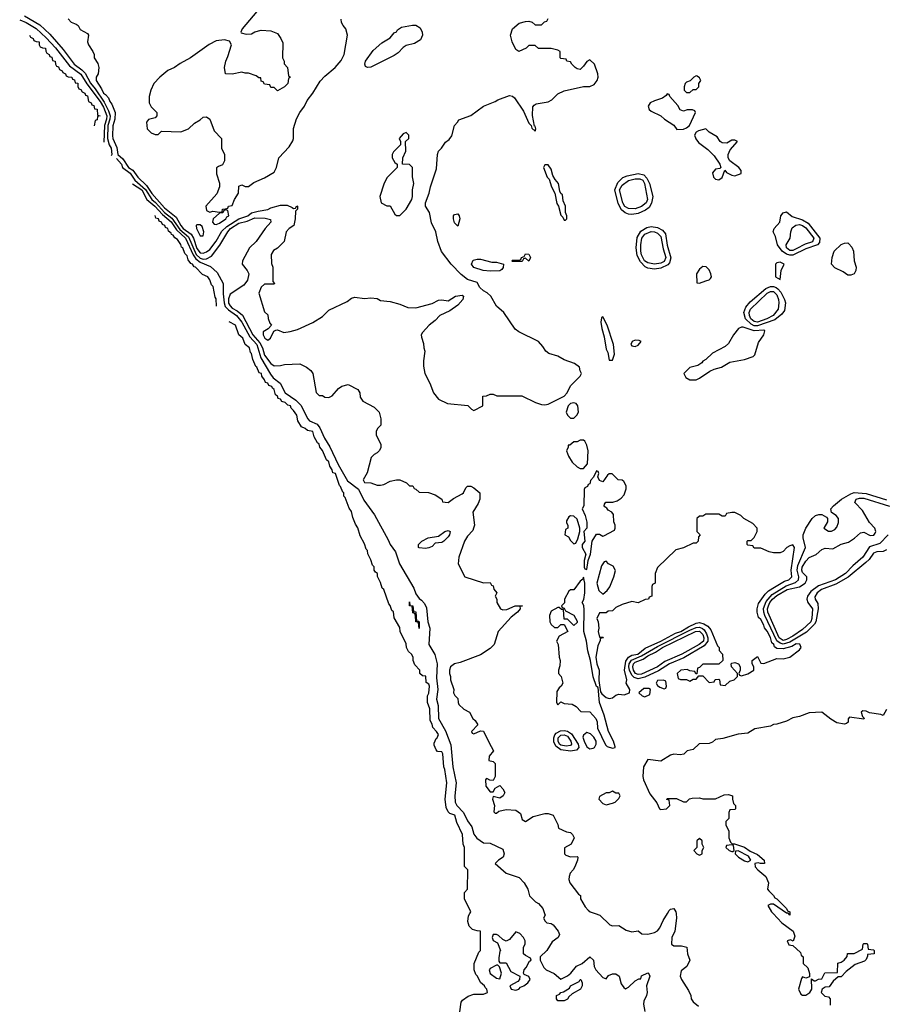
# Model space of a CAD drawing. Header units: inches. Extents: x 2789275 to 2951659, y 860290 to 1033804.
# Tile 21 of 256: x 2923550 to 2928911, y 889436 to 895547. Entities that reach past the tile are written whole.
import ezdxf

# ---------------------------------------------------------------- set-up
doc = ezdxf.new("R2010")
doc.units = ezdxf.units.IN
doc.header["$MEASUREMENT"] = 0
doc.layers.add('C9828', color=7, linetype='Continuous')
doc.layers.add('C9829', color=7, linetype='Continuous')

msp = doc.modelspace()

# ---------------------------------------------------------------- linework, layer by layer
at = {"layer": 'C9828', "color": 2}
for points, elevation in [([(2926282, 889390), (2926290.9, 889449.1), (2926298, 889462), (2926334.4, 889485.6), (2926370, 889498), (2926430, 889498), (2926454, 889510), (2926450.8, 889530), (2926439.6, 889539.6), (2926436, 889550), (2926410.7, 889570.7), (2926391.3, 889610), (2926381, 889621), (2926371, 889650), (2926371, 889689), (2926401, 889759), (2926411.3, 889770), (2926410.8, 889890), (2926390, 889891.3), (2926361, 889901), (2926341, 889921), (2926331, 889950), (2926335.3, 889984.7), (2926344.6, 890000)], -2), ([(2926808, 890000), (2926811.3, 889990), (2926802, 889970), (2926811.6, 889951.6), (2926822, 889942), (2926850, 889938), (2926862, 889930), (2926892, 889890), (2926902, 889870), (2926892, 889850), (2926855.9, 889824.1), (2926822.8, 889770), (2926782, 889730), (2926782, 889710), (2926803.7, 889663.7), (2926817.3, 889650), (2926867.8, 889627.8), (2926910, 889592.7), (2926950, 889613), (2926971.6, 889630), (2927006.7, 889673.3), (2927042, 889690), (2927090, 889731), (2927111.3, 889710), (2927116, 889670), (2927126, 889650), (2927170, 889602), (2927190, 889594), (2927204.7, 889615.3), (2927230, 889624.7), (2927250, 889626), (2927270.5, 889610.5), (2927283.5, 889563.5), (2927299.6, 889539.6), (2927310, 889532), (2927330, 889542), (2927370, 889582), (2927394, 889594), (2927406, 889594), (2927410, 889612), (2927450, 889632), (2927454, 889630), (2927462, 889610), (2927442, 889550), (2927444.7, 889510), (2927441, 889490), (2927424.9, 889455.1), (2927422.5, 889437.5), (2927430, 889392)], 2), ([(2927122.7, 890000), (2927152, 889990), (2927214, 889930), (2927230, 889922), (2927270, 889924.7), (2927315.3, 889895.3), (2927350, 889886), (2927390, 889892), (2927412.7, 889872.7), (2927450, 889872), (2927490, 889881), (2927510, 889891.3), (2927524, 889910), (2927544.1, 889955.9), (2927570.6, 890000)], 6), ([(2927624.8, 890000), (2927627.3, 889970), (2927617.1, 889890), (2927597.6, 889850), (2927596.3, 889810), (2927610, 889798), (2927658.4, 889798.4), (2927691.1, 889791.1), (2927696, 889750), (2927711, 889710), (2927692, 889670), (2927656, 889644), (2927650.7, 889610), (2927658, 889590), (2927701.4, 889521.4), (2927716, 889490), (2927718, 889470), (2927730.9, 889450.9), (2927763.5, 889423.5)], 6), ([(2928227.4, 890000), (2928282, 889942), (2928351.3, 889890), (2928362, 889858), (2928351.6, 889828.4), (2928335.3, 889835.3), (2928314, 889830), (2928325.4, 889805.4), (2928350, 889802), (2928396.9, 889756.9), (2928402, 889742), (2928414, 889730), (2928414, 889690), (2928442, 889662), (2928452.7, 889627.3), (2928454, 889606), (2928430, 889598), (2928410, 889606), (2928403.6, 889596.4), (2928384.7, 889530), (2928399.6, 889499.6), (2928410, 889492), (2928430, 889492), (2928455.3, 889510), (2928468, 889530), (2928466, 889594), (2928482, 889582), (2928490, 889582), (2928508.4, 889591.6), (2928530, 889594), (2928548, 889632), (2928626, 889634), (2928628.9, 889691.1), (2928650, 889698), (2928668, 889710), (2928687.3, 889732.7), (2928688.7, 889751.3), (2928730, 889752), (2928782, 889778), (2928786, 889810), (2928790, 889814), (2928810, 889814), (2928814, 889810), (2928818, 889778), (2928850, 889774), (2928854, 889770), (2928854, 889750), (2928814, 889746), (2928814, 889734), (2928805.4, 889714.6), (2928795.3, 889704.7), (2928736.9, 889683.1), (2928679.6, 889640.4), (2928650, 889606), (2928630, 889606), (2928599.6, 889580.4), (2928576, 889544), (2928550, 889542), (2928532, 889530), (2928524.7, 889510), (2928547.5, 889487.5), (2928570, 889482), (2928582, 889470), (2928582, 889430)], 10), ([(2928331.2, 890000), (2928331.3, 889988.7), (2928323.4, 890000)], 10)]:
    msp.add_lwpolyline(points, dxfattribs=dict(at, elevation=elevation))
for points, elevation in [([(2926630, 889886), (2926590, 889838), (2926570, 889828), (2926550, 889838), (2926523.1, 889863.1), (2926510, 889868.7), (2926490, 889868.7), (2926483, 889850), (2926490, 889831.3), (2926516.8, 889816.8), (2926534, 889770), (2926530, 889766), (2926525.4, 889725.4), (2926524.7, 889704.7), (2926530, 889694), (2926570, 889694), (2926599.8, 889639.8), (2926654, 889610), (2926652, 889590), (2926642, 889578), (2926592, 889550), (2926602, 889530), (2926630, 889524), (2926648, 889530), (2926658, 889542), (2926679, 889550), (2926704, 889570), (2926719, 889590), (2926710, 889608), (2926682, 889622), (2926678, 889630), (2926682, 889650), (2926694.8, 889665.2), (2926715.3, 889704.7), (2926726, 889710), (2926722, 889722), (2926690, 889738), (2926678, 889750), (2926678, 889790), (2926688, 889810), (2926688, 889830), (2926678, 889850), (2926654.6, 889874.6)], 2), ([(2926518, 889678), (2926510, 889678), (2926470, 889659), (2926464, 889650), (2926470, 889626.8), (2926510, 889598), (2926530, 889594), (2926542, 889630), (2926528.4, 889668.4)], 2), ([(2926890, 889458), (2926882, 889470), (2926882, 889490), (2926900.4, 889499.6), (2926908.7, 889510), (2926925.6, 889514.4), (2926963.1, 889536.9), (2926969, 889550), (2927023.1, 889576.9), (2927029.6, 889590.4), (2927034, 889590), (2927042, 889570), (2927042, 889550), (2927031.3, 889530), (2926979.6, 889500.4), (2926958, 889482), (2926950, 889468), (2926930, 889458)], -2)]:
    msp.add_lwpolyline(points, close=True, dxfattribs=dict(at, elevation=elevation))
at = {"layer": 'C9829', "color": 2}
for points, elevation in [([(2925022.8, 895597.2), (2924931.3, 895490), (2924922, 895470), (2924925.4, 895465.4), (2924956.9, 895456.9), (2924990, 895458), (2925009.3, 895470.7), (2925050, 895481), (2925110, 895478), (2925150, 895462), (2925172, 895430), (2925183.6, 895403.6), (2925182, 895310), (2925192, 895290), (2925192.7, 895272.7), (2925212, 895250), (2925218, 895198), (2925232, 895190), (2925218, 895182), (2925214, 895150), (2925194, 895130), (2925150, 895106), (2925130, 895126), (2925110, 895126), (2925102, 895142), (2925070, 895146), (2925062, 895162), (2925050, 895166), (2925046, 895186), (2925034, 895186), (2925019, 895199), (2924970, 895215.3), (2924950, 895215.3), (2924930, 895222), (2924868.4, 895208.4), (2924828, 895210), (2924822, 895250), (2924828.7, 895290), (2924842, 895318), (2924864, 895390), (2924852.7, 895412.7), (2924822, 895422), (2924770, 895416), (2924726.7, 895393.3), (2924610, 895309.6), (2924545.3, 895274.7), (2924510.3, 895249.7), (2924468.8, 895231.2), (2924419.1, 895190), (2924383, 895150), (2924364.9, 895110), (2924354, 895070), (2924354, 895030), (2924365.4, 895005.4), (2924402, 894970), (2924402, 894950), (2924390, 894938), (2924350, 894928), (2924338, 894910), (2924342, 894870), (2924365.4, 894845.4), (2924390, 894834), (2924410, 894834), (2924430, 894854), (2924550, 894851.3), (2924598, 894870), (2924634.6, 894905.4), (2924670, 894924.7), (2924690, 894942), (2924710, 894944.7), (2924731.3, 894930), (2924756.9, 894856.9), (2924802, 894810), (2924802, 894750), (2924822, 894710), (2924822, 894670), (2924810, 894646), (2924783.6, 894636.4), (2924772.7, 894627.3), (2924771.3, 894590), (2924791.1, 894531.1), (2924791, 894510), (2924773.7, 894466.3), (2924706, 894390), (2924710, 894362), (2924730, 894352), (2924750, 894358), (2924790, 894352), (2924806, 894354), (2924810, 894371.3), (2924828, 894372), (2924842, 894378), (2924846, 894390), (2924870, 894394), (2924884, 894430), (2924908.7, 894470), (2924910, 894514), (2924930, 894522), (2924950, 894511.3), (2924970, 894511.3), (2925002.7, 894537.3), (2925070, 894566), (2925130, 894601), (2925145.2, 894630), (2925159, 894690), (2925222, 894758), (2925244.7, 894795.3), (2925249, 894810), (2925248.9, 894871.1), (2925269.3, 894930.7), (2925289, 894970), (2925319, 895010), (2925335.5, 895044.5), (2925370, 895091.3), (2925414.8, 895165.2), (2925444.1, 895195.9), (2925509.3, 895250.7), (2925545.6, 895294.4), (2925565.2, 895330), (2925584, 895450), (2925575.3, 895490), (2925558, 895510), (2925548, 895530), (2925546, 895550)], 14), ([(2923550, 895545.4), (2923590, 895529.2), (2923652.5, 895492.5), (2923714, 895434), (2923771.5, 895371.5), (2923860.2, 895260.2), (2923930, 895209.2), (2923967.8, 895147.8), (2924050, 895039), (2924070, 895002.8), (2924090.1, 894950), (2924089.5, 894930), (2924075.5, 894890), (2924072.5, 894787.5)], 2), ([(2923579.1, 895570), (2923675, 895515), (2923737.1, 895457.1), (2923820.9, 895360.9), (2923889.2, 895270), (2923936, 895236), (2923955.7, 895215.7), (2923990, 895152.2), (2924018.5, 895118.5), (2924075.3, 895035.3), (2924101.3, 894981.3), (2924110.7, 894950), (2924109.6, 894930), (2924097.8, 894890), (2924095.3, 894810), (2924104.6, 894770), (2924117.4, 894750), (2924121.9, 894710), (2924118.2, 894701.8)], 6), ([(2923850, 895552), (2923870, 895532), (2923899.8, 895519.8), (2923912, 895510), (2923925.4, 895485.4), (2923970, 895462), (2923978, 895450), (2923972, 895410), (2923978, 895390), (2924004.7, 895350), (2924012, 895330), (2924012, 895310), (2924034.4, 895274.4), (2924041, 895250), (2924038, 895210), (2924024.7, 895190), (2924024, 895170), (2924058.5, 895118.5), (2924070, 895090.8), (2924082.9, 895082.9), (2924101.3, 895061.3), (2924110, 895038), (2924122.5, 895022.5), (2924143, 894970), (2924140.3, 894930), (2924128, 894888), (2924126.4, 894826.4), (2924128.4, 894810), (2924152.6, 894752.6), (2924159.7, 894710), (2924190, 894683.2), (2924225.4, 894630), (2924251.8, 894611.8), (2924283.9, 894570), (2924338, 894518), (2924370, 894468), (2924450, 894379.6), (2924521, 894321), (2924550, 894268.4), (2924565.5, 894250), (2924615.3, 894215.3), (2924629.5, 894190), (2924650, 894127.6), (2924670, 894100.3), (2924690, 894098.7), (2924710, 894106), (2924730, 894120.3), (2924770, 894173), (2924805.4, 894234.6), (2924835.9, 894264.1), (2924910, 894311), (2924966, 894330), (2924990, 894348), (2925030, 894359.3), (2925090, 894367.7), (2925110, 894378.8), (2925170, 894394.8), (2925210, 894394.8), (2925242, 894382), (2925250, 894374), (2925262, 894378), (2925270, 894392), (2925274, 894390), (2925274, 894370), (2925262, 894358), (2925261, 894310), (2925251.3, 894270), (2925222, 894250), (2925204.7, 894230), (2925190.9, 894169.1), (2925151.1, 894128.9), (2925125.4, 894114.6), (2925112, 894090), (2925112.7, 894032.7), (2925122, 894010), (2925122, 893922), (2925132, 893910), (2925130, 893906), (2925070, 893906), (2925050, 893886), (2925034, 893850), (2925070, 893734), (2925090, 893714), (2925092.7, 893692.7), (2925103.6, 893663.6), (2925114, 893650), (2925092, 893628), (2925062, 893610), (2925061, 893590), (2925072, 893570), (2925090, 893558), (2925108, 893570), (2925127.3, 893612.7), (2925140.4, 893619.6), (2925150, 893622), (2925190, 893606), (2925229.3, 893610.7), (2925275.1, 893624.9), (2925370, 893666.8), (2925430, 893704.7), (2925470, 893744.7), (2925583.1, 893796.9), (2925610, 893818), (2925630, 893824.7), (2925690, 893816), (2925730, 893821), (2925770, 893816), (2925790, 893804.7), (2925850, 893798), (2925910, 893782), (2925959.6, 893759.6), (2926010, 893758), (2926110, 893784.9), (2926150, 893806), (2926170, 893808.9), (2926210, 893801.6), (2926255.3, 893830), (2926297.3, 893837.3), (2926304.7, 893830), (2926300.7, 893810), (2926270, 893775.1), (2926220.6, 893739.4), (2926157.3, 893710), (2926130, 893679.3), (2926091.3, 893650), (2926050, 893606), (2926042, 893590), (2926043.6, 893576.4), (2926056.9, 893536.9), (2926058, 893510), (2926064.7, 893490), (2926056, 893430), (2926056.9, 893396.9), (2926066, 893350), (2926096, 893290), (2926118, 893230), (2926150, 893192), (2926205.4, 893165.4), (2926331.6, 893151.6), (2926354, 893130), (2926370, 893122), (2926426, 893150), (2926426, 893210), (2926447.3, 893212.7), (2926470, 893222), (2926490, 893222), (2926512.7, 893212.7), (2926667.3, 893212.7), (2926751.1, 893171.1), (2926790, 893158), (2926810, 893156), (2926830, 893160.7), (2926929, 893210), (2926948.7, 893230), (2926970, 893274), (2927030, 893334), (2927038, 893350), (2927028.4, 893368.4), (2927026, 893390), (2926993.6, 893413.6), (2926930, 893435.3), (2926890, 893459), (2926835.5, 893475.5), (2926815.3, 893490), (2926798.6, 893518.6), (2926770, 893548.7), (2926649.3, 893609.3), (2926625.6, 893625.6), (2926555.3, 893730), (2926509.4, 893769.4), (2926475.3, 893830), (2926452.5, 893852.5), (2926430, 893864), (2926405.6, 893885.6), (2926390, 893915.3), (2926330, 893934.5), (2926290, 893964.5), (2926229.3, 894030), (2926167.5, 894107.5), (2926145.2, 894170), (2926132.7, 894230), (2926106.8, 894286.8), (2926093.2, 894350), (2926069.2, 894390), (2926069.4, 894410), (2926092.3, 894470), (2926099.3, 894510), (2926138, 894622), (2926142.7, 894710), (2926149.3, 894730), (2926169, 894750), (2926193.6, 894786.4), (2926216.5, 894803.5), (2926233.2, 894826.8), (2926249, 894891), (2926268, 894910), (2926275.3, 894924.7), (2926350, 894951.3), (2926429, 895010), (2926501.2, 895038.8), (2926518, 895050), (2926590, 895076), (2926610, 895071.3), (2926622, 895062), (2926678.5, 894978.5), (2926710, 894904.7), (2926724.7, 894890), (2926730, 894874), (2926750, 894854), (2926754, 894870), (2926750, 894886), (2926746, 894886), (2926732.9, 894952.9), (2926734.6, 895005.4), (2926743.1, 895016.9), (2926755.3, 895024.7), (2926830, 895036.3), (2926854, 895050), (2926890, 895086), (2926930, 895104.7), (2927050, 895132), (2927090, 895132), (2927116.5, 895143.5), (2927135.3, 895170), (2927142, 895190), (2927139, 895210), (2927119, 895270), (2927090, 895298), (2927070, 895288), (2927050, 895258), (2927030, 895238), (2927010, 895242), (2926998, 895250), (2926978, 895270), (2926970, 895286), (2926946, 895290), (2926942, 895302), (2926910, 895306), (2926906, 895310), (2926906, 895350), (2926890, 895358), (2926850, 895368.7), (2926770, 895368.7), (2926750, 895386), (2926710, 895386), (2926694, 895370), (2926649.3, 895349.3), (2926630, 895362), (2926606.6, 895410), (2926597.2, 895450), (2926609, 895490), (2926650, 895524.7), (2926690, 895536), (2926710, 895538), (2926731.6, 895531.6), (2926750, 895514), (2926790, 895514), (2926807.3, 895532.7), (2926822, 895538), (2926830, 895554)], 10), ([(2923610, 895451), (2923618, 895438), (2923634, 895430), (2923638, 895418), (2923651.3, 895411.3), (2923671, 895410), (2923671.6, 895391.6), (2923678, 895378), (2923691.1, 895371.1), (2923710.8, 895370), (2923711.3, 895351.3), (2923718, 895338), (2923734, 895330), (2923738, 895318), (2923750, 895314), (2923752.7, 895292.7), (2923771, 895290), (2923771.6, 895271.6), (2923778, 895258), (2923790, 895254), (2923798, 895238), (2923814, 895230), (2923818, 895218), (2923834, 895210), (2923838, 895198), (2923851.6, 895191.6), (2923874, 895190), (2923878, 895178), (2923890, 895174), (2923894, 895154), (2923910, 895152), (2923911.6, 895131.6), (2923918, 895118), (2923930, 895114), (2923938, 895098), (2923954, 895090), (2923958, 895078), (2923970, 895074), (2923978, 895038), (2923994, 895030), (2923998, 895018), (2924010, 895014), (2924014, 894994), (2924030, 894992), (2924034, 894954), (2924050.4, 894950), (2924034, 894946), (2924030, 894926), (2924018, 894922), (2924013, 894887)], -2), ([(2924150, 894684.4), (2924181.6, 894650), (2924188.7, 894628.7), (2924235.2, 894595.2), (2924265.6, 894550), (2924332, 894492), (2924369.4, 894430), (2924392.2, 894412.2), (2924449.5, 894349.5), (2924494.6, 894314.6), (2924544.3, 894244.3), (2924598.5, 894198.5), (2924646, 894090), (2924670, 894066), (2924690, 894060.5), (2924710, 894062.3), (2924740.2, 894079.8), (2924793.3, 894146.7), (2924841.2, 894230), (2924858.4, 894250), (2924910, 894283.5), (2924962.9, 894297.1), (2925010, 894316.6), (2925074.5, 894314.5), (2925107.5, 894307.5), (2925108.4, 894290), (2925074, 894250), (2925018.7, 894170), (2924975.8, 894130), (2924933.7, 894050), (2924930.4, 894030), (2924963.1, 893990), (2924972.9, 893970), (2924964.9, 893930), (2924941.4, 893898.6), (2924856.5, 893843.5), (2924846.1, 893813.9), (2924847.1, 893787.1), (2924855.9, 893770), (2924870, 893756.5), (2924899.8, 893739.8), (2924932.7, 893712.7), (2924998, 893590), (2925041.7, 893541.7), (2925057.4, 893510), (2925070, 893465.3), (2925110, 893413.4), (2925130, 893398.8), (2925170, 893401), (2925192.9, 893407.1), (2925290, 893411), (2925330.6, 893390.6), (2925358, 893370), (2925370.7, 893350.7), (2925390, 893234), (2925410, 893214), (2925430, 893214), (2925443.6, 893203.6), (2925470, 893202), (2925490, 893212), (2925530, 893258), (2925550, 893271.3), (2925590, 893282), (2925650, 893252), (2925662, 893230), (2925663.6, 893203.6), (2925679.6, 893179.6), (2925750, 893142), (2925782, 893110), (2925792, 893070), (2925791.3, 893030), (2925772, 893010), (2925762, 892990), (2925762, 892970), (2925792, 892910), (2925792, 892890), (2925782, 892870), (2925770, 892858), (2925750, 892848), (2925731.1, 892828.9), (2925706.4, 892733.6), (2925682, 892690), (2925690, 892674), (2925730, 892672), (2925770, 892658), (2925790, 892658), (2925810, 892662), (2925850, 892682), (2925890, 892692), (2925910, 892691.3), (2925951.6, 892671.6), (2925970, 892654), (2925990, 892654), (2925998, 892638), (2926010, 892634), (2926030, 892614), (2926088.4, 892611.6), (2926130, 892598), (2926170, 892572), (2926174, 892554), (2926191.6, 892551.6), (2926210, 892551.3), (2926243.9, 892576.1), (2926296.6, 892603.4), (2926305.2, 892610), (2926319.3, 892640.7), (2926330, 892651.3), (2926350, 892651), (2926370, 892640.5), (2926407.3, 892610), (2926406, 892570), (2926396.4, 892543.6), (2926363, 892490), (2926373.4, 892410), (2926368.2, 892390), (2926362.8, 892377.2), (2926330, 892341.2), (2926310.7, 892310), (2926276, 892210), (2926272, 892170), (2926314, 892090), (2926430, 892052), (2926470, 892054), (2926478, 892038), (2926490, 892034), (2926492.7, 892012.7), (2926512, 891990), (2926502, 891970), (2926512, 891950), (2926512, 891930), (2926534, 891890), (2926550, 891884.7), (2926573.6, 891886.4), (2926626, 891910), (2926672, 891910), (2926654, 891906), (2926656, 891890), (2926641, 891870), (2926600.9, 891839.1), (2926521, 891750), (2926496, 891670), (2926470, 891644), (2926410, 891604), (2926283.5, 891556.5), (2926250, 891548.7), (2926224.7, 891530), (2926218, 891510), (2926218, 891490), (2926224.7, 891470), (2926224.7, 891450), (2926244.7, 891390), (2926242, 891370), (2926251.6, 891351.6), (2926270, 891334), (2926271.3, 891310), (2926276.9, 891296.9), (2926307.5, 891267.5), (2926342, 891250), (2926362, 891210), (2926376.9, 891196.9), (2926394, 891170), (2926354, 891130), (2926358, 891118), (2926370, 891114), (2926410, 891134), (2926430, 891132), (2926462, 891062), (2926492, 891010), (2926463.6, 890976.4), (2926462, 890950), (2926490, 890942), (2926502, 890930), (2926502, 890850), (2926490, 890826), (2926468, 890828), (2926450, 890838), (2926445.4, 890834.6), (2926442, 890830), (2926444.7, 890790), (2926470, 890754), (2926490, 890754), (2926502, 890778), (2926530, 890794), (2926550, 890774), (2926562, 890750), (2926552, 890730), (2926530, 890715.3), (2926490, 890726), (2926484.7, 890710), (2926498, 890670), (2926494, 890630), (2926502, 890622), (2926510, 890622), (2926524.7, 890635.3), (2926570, 890644.4), (2926630, 890640.5), (2926659.5, 890619.5), (2926670, 890582), (2926690, 890571.3), (2926738, 890602), (2926810, 890621), (2926830, 890620.7), (2926862, 890610), (2926891.6, 890551.6), (2926894, 890530), (2926945.4, 890505.4), (2926970, 890502), (2926982, 890490), (2926992, 890470), (2926974, 890430), (2926932.7, 890407.3), (2926932, 890370), (2926941, 890361), (2926970, 890351.3), (2927010, 890354), (2927014, 890350), (2927012, 890330), (2926996, 890290), (2926986, 890270), (2926967.3, 890250), (2926961, 890230), (2926958, 890210), (2926964.7, 890190), (2927019.6, 890119.6), (2927030.9, 890110.9), (2927032, 890090), (2927061.4, 890041.4), (2927079.8, 890019.8), (2927090.9, 890010.9), (2927122.7, 890000)], 6), ([(2924250, 894527.9), (2924308.6, 894490), (2924339.3, 894430), (2924388.4, 894390), (2924436.9, 894336.9), (2924490, 894292.1), (2924522.5, 894242.5), (2924578.7, 894190), (2924626.6, 894086.6), (2924642.8, 894062.8), (2924670, 894041.5), (2924735.5, 894015.5), (2924776.7, 893976.7), (2924814, 893910), (2924814, 893846), (2924819.1, 893790), (2924826.6, 893766.6), (2924845.3, 893745.3), (2924895.2, 893710), (2924928.5, 893670), (2924978.6, 893578.6), (2925021.3, 893530), (2925047.8, 893447.8), (2925106, 893346), (2925124.5, 893324.5), (2925166.7, 893290), (2925197.8, 893230), (2925265, 893185), (2925295, 893155), (2925337.8, 893070), (2925350, 893057.8), (2925396.4, 893036.4), (2925414.2, 893014.2), (2925442.8, 892950), (2925476.3, 892896.3), (2925526.4, 892786.4), (2925584.2, 892684.2), (2925652.3, 892632.3), (2925685.7, 892565.7), (2925753.6, 892473.6), (2925838, 892318), (2925849.5, 892289.5), (2925883.7, 892243.7), (2925908.8, 892168.8), (2925997.7, 892017.7), (2926010, 891983), (2926030, 891954.9), (2926044.9, 891944.9), (2926063.1, 891923.1), (2926075.6, 891895.6), (2926084.7, 891810), (2926095.6, 891770), (2926090.4, 891670), (2926126.7, 891606.7), (2926142, 891550), (2926138, 891462), (2926146, 891390), (2926138.4, 891330), (2926147.6, 891290), (2926149.2, 891210), (2926193.5, 891133.5), (2926226, 891046), (2926238.8, 890910), (2926259.7, 890810), (2926250.3, 890730.3), (2926253.4, 890690), (2926263.1, 890670), (2926305.8, 890625.8), (2926330, 890575.5), (2926356.5, 890536.5), (2926370, 890491), (2926386.9, 890466.9), (2926430, 890438.8), (2926470, 890436), (2926550, 890398.8), (2926557.6, 890370), (2926551.7, 890348.3), (2926522, 890330), (2926502, 890310), (2926570.7, 890250.7), (2926650, 890222), (2926682, 890190), (2926704.7, 890150), (2926714, 890110), (2926751.6, 890071.6), (2926770, 890062), (2926798, 890030), (2926808, 890000)], 2), ([(2924771.2, 893768.8), (2924770, 893814), (2924763.6, 893823.6), (2924750.7, 893890), (2924741, 893901), (2924730, 893932), (2924718, 893950), (2924684.7, 893964.7), (2924642, 894010), (2924633.2, 894013.2), (2924622, 894030), (2924612.8, 894032.8), (2924596.9, 894056.9), (2924590, 894082), (2924575.3, 894095.3), (2924562, 894130), (2924554.8, 894134.8), (2924550, 894152), (2924530, 894182), (2924512.8, 894192.8), (2924502, 894210), (2924493, 894213), (2924490, 894222), (2924474.8, 894234.8), (2924470, 894250.8), (2924456, 894256), (2924450.8, 894270), (2924436, 894276), (2924430.8, 894290), (2924416, 894296), (2924410.8, 894310), (2924395.3, 894315.3), (2924390, 894331.3)], -2), ([(2926344.6, 890000), (2926350.6, 890010), (2926311.3, 890090), (2926312, 890130), (2926330.7, 890150), (2926331, 890270), (2926311.6, 890291.6), (2926310.9, 890409.1), (2926302, 890430), (2926298, 890490), (2926263.6, 890563.6), (2926250.7, 890610), (2926221, 890621), (2926210.7, 890630.7), (2926196.9, 890656.9), (2926190.6, 890710), (2926202, 890810), (2926190, 890894), (2926182, 890910), (2926176, 890990), (2926170, 891002), (2926144.7, 891004.7), (2926135.3, 891015.3), (2926123.6, 891043.6), (2926123.6, 891056.4), (2926134.8, 891085.2), (2926142, 891090), (2926150.6, 891110), (2926138, 891130), (2926114, 891154), (2926110, 891174), (2926098, 891198), (2926096, 891270), (2926082, 891310), (2926082, 891350), (2926090, 891366), (2926094.8, 891410), (2926090, 891422), (2926072.7, 891432.7), (2926071.6, 891471.6), (2926050, 891474), (2926034, 891490), (2926034, 891510), (2926003.6, 891543.6), (2925992, 891570), (2925992, 891590), (2925982, 891610), (2925964.7, 891624.7), (2925952, 891650), (2925950, 891674), (2925911.3, 891750), (2925910, 891774), (2925875.3, 891835.3), (2925870, 891872), (2925861, 891881), (2925850, 891912), (2925841, 891921), (2925810.8, 892010), (2925799.6, 892019.6), (2925790, 892054), (2925770.9, 892090.9), (2925770.7, 892110), (2925758, 892118), (2925750.9, 892130.9), (2925750, 892152), (2925741, 892161), (2925730, 892194), (2925710.7, 892230.7), (2925710, 892252), (2925701, 892261), (2925690, 892294), (2925663.6, 892343.6), (2925650, 892394), (2925635.3, 892415.3), (2925618, 892458), (2925610, 892494), (2925595.3, 892515.3), (2925570, 892582), (2925562, 892590), (2925562, 892610), (2925555.3, 892615.3), (2925542, 892650), (2925535.3, 892655.3), (2925510.4, 892730), (2925494.8, 892734.8), (2925490, 892752), (2925474.8, 892774.8), (2925470, 892802), (2925454.4, 892814.4), (2925430, 892872), (2925413.7, 892893.7), (2925410, 892911.3), (2925399.6, 892919.6), (2925378, 892958), (2925370.5, 892990), (2925336.9, 892996.9), (2925322, 893010), (2925299.6, 893019.6), (2925276.9, 893056.9), (2925270, 893092), (2925250, 893122), (2925235.3, 893135.3), (2925230.8, 893150), (2925213.7, 893153.7), (2925198, 893170), (2925176.9, 893176.9), (2925170, 893190.6), (2925154.8, 893194.8), (2925150, 893211), (2925138, 893218), (2925130, 893251.3), (2925119.6, 893259.6), (2925116, 893270), (2925096.9, 893276.9), (2925090.8, 893290), (2925075.3, 893295.3), (2925070, 893312), (2925054, 893334), (2925050.6, 893350), (2925036, 893356), (2925022, 893390), (2925015.3, 893395.3), (2924996.9, 893436.9), (2924990, 893474), (2924982, 893482), (2924976, 893510), (2924950.6, 893530.6), (2924934.8, 893570), (2924910.7, 893590.7), (2924890, 893651.3), (2924850, 893671.3)], -2), ([(2928930, 892257.2), (2928910, 892245.2), (2928870, 892243.6), (2928850, 892236.2), (2928822.7, 892197.3), (2928802.5, 892177.5), (2928692.9, 892087.1), (2928615.9, 892044.1), (2928527.2, 892010), (2928499.6, 891990), (2928485.8, 891965.8), (2928488.4, 891950), (2928504, 891924), (2928506, 891890), (2928492.7, 891810), (2928485, 891795), (2928433.4, 891746.6), (2928330, 891684.2), (2928290, 891670.9), (2928270, 891676.4), (2928250.8, 891690.8), (2928175.3, 891850), (2928168.6, 891870), (2928167.8, 891892.2), (2928183.8, 891936.2), (2928221.2, 891978.8), (2928307.3, 892032.7), (2928366.7, 892053.3), (2928385.3, 892070), (2928386.3, 892090), (2928377.4, 892130), (2928381.4, 892158.6), (2928428.2, 892270), (2928414.3, 892330), (2928414.7, 892350), (2928430, 892390.7), (2928469.6, 892450), (2928489.5, 892470), (2928510, 892476.4), (2928530, 892475.5), (2928558.8, 892458.8), (2928564.7, 892450), (2928564.7, 892430), (2928542, 892390), (2928570, 892372), (2928590, 892372), (2928610, 892382), (2928623.1, 892396.9), (2928633.6, 892426.4), (2928634, 892450), (2928618, 892470), (2928588.9, 892488.9), (2928586, 892510), (2928601.2, 892530), (2928652.3, 892570), (2928710, 892604.9), (2928730, 892611.6), (2928805.5, 892605.5), (2928930, 892566.2)], 6), ([(2928941.1, 892350), (2928890, 892295.8), (2928825.1, 892274.9), (2928784.6, 892210), (2928722.3, 892157.7), (2928677.3, 892110), (2928613.4, 892070), (2928507.9, 892032.1), (2928461.4, 891998.6), (2928439.6, 891970), (2928435.5, 891950), (2928443.1, 891930), (2928471.9, 891890), (2928468.1, 891830), (2928462.2, 891810), (2928410, 891761.6), (2928350, 891721.4), (2928310, 891700.7), (2928290, 891693.6), (2928265, 891710), (2928194, 891870), (2928192.4, 891890), (2928198.3, 891910), (2928207.1, 891930), (2928223.2, 891950), (2928250, 891972.4), (2928315.1, 892010), (2928390, 892027.4), (2928426.6, 892050), (2928436.3, 892070), (2928436, 892090), (2928410, 892116.2), (2928405.2, 892130), (2928407, 892150), (2928430, 892186.7), (2928450, 892208.8), (2928493.4, 892226.6), (2928530, 892258.7), (2928550, 892267.2), (2928597, 892263), (2928650, 892291.4), (2928695, 892305), (2928731.5, 892328.5), (2928770, 892362), (2928790, 892365.3), (2928830, 892346), (2928851.9, 892348.1), (2928860.8, 892359.2), (2928865.1, 892370), (2928858.9, 892390), (2928825.3, 892425.3), (2928781.6, 892501.6), (2928733.6, 892550), (2928742, 892570), (2928763.4, 892576.6), (2928790, 892577.4), (2928950, 892528)], 2), ([(2928930, 891266), (2928911.1, 891228.9), (2928895.3, 891235.3), (2928824.7, 891244.7), (2928804.7, 891255.3), (2928783.6, 891256.4), (2928774, 891250), (2928782, 891222), (2928791.6, 891211.6), (2928790, 891206), (2928702, 891218), (2928692.7, 891207.3), (2928692, 891188), (2928682, 891178), (2928670, 891175.3), (2928622, 891182), (2928584.7, 891204.7), (2928530, 891248.7), (2928450, 891244), (2928390, 891222), (2928350, 891213.2), (2928310, 891194), (2928250, 891174), (2928230, 891173.2), (2928210, 891162), (2928114.4, 891145.6), (2928070, 891119), (2928010, 891113.2), (2927915.3, 891084.7), (2927870, 891079), (2927850, 891062), (2927830, 891054), (2927767.5, 891052.5), (2927730, 891018), (2927694, 891010), (2927672, 890988), (2927650, 890984), (2927610, 890988.7), (2927590, 890982), (2927530, 890946), (2927450, 890955.3), (2927422, 890910), (2927418.8, 890850), (2927422.8, 890830), (2927462.5, 890742.5), (2927505.4, 890685.4), (2927522, 890650), (2927530, 890644.7), (2927566, 890650), (2927586, 890670), (2927582, 890702), (2927567.3, 890707.3), (2927570, 890714), (2927627.3, 890712.7), (2927670, 890692), (2927690, 890692), (2927709, 890711), (2927724.7, 890715.3), (2927770, 890718), (2927790, 890712), (2927870, 890712), (2927923.1, 890736.9), (2927950, 890738), (2927974, 890730), (2927974, 890710), (2927982, 890682), (2927994, 890670), (2927994, 890650), (2927990, 890646), (2927958, 890642), (2927952.7, 890627.3), (2927951.6, 890588.4), (2927934, 890570), (2927934, 890550), (2927952, 890510), (2927952, 890470), (2927962, 890442), (2927972, 890432), (2927988, 890432), (2928050.5, 890410.5), (2928085.4, 890385.4), (2928130, 890366), (2928172, 890330), (2928174, 890310), (2928149, 890309), (2928134, 890314), (2928114, 890310), (2928116, 890290), (2928131.3, 890270), (2928181, 890230), (2928198, 890190), (2928192, 890150), (2928199.6, 890139.6), (2928230, 890112), (2928236.9, 890096.9), (2928250.6, 890090.6), (2928311, 890030), (2928316.9, 890016.9), (2928331, 890010), (2928331.2, 890000)], 10), ([(2927570.6, 890000), (2927581.6, 890018.4), (2927590, 890026.8), (2927611, 890030), (2927624, 890010), (2927624.8, 890000)], 6), ([(2928323.4, 890000), (2928322, 890002), (2928310, 890002), (2928230, 890058), (2928210, 890058), (2928194, 890050), (2928218, 890010), (2928227.4, 890000)], 10)]:
    msp.add_lwpolyline(points, dxfattribs=dict(at, elevation=elevation))
for points, elevation in [([(2925710, 895249.6), (2925696.6, 895256.6), (2925691.6, 895270), (2925696.4, 895290), (2925743.5, 895356.5), (2925797.6, 895402.4), (2925850, 895434.8), (2925875.5, 895464.5), (2925890, 895472), (2925896, 895484), (2925920.2, 895499.8), (2925987.5, 895512.5), (2926010, 895512.4), (2926035.3, 895495.3), (2926047.9, 895470), (2926050.3, 895450), (2926038.6, 895421.4), (2926000.3, 895399.7), (2925950, 895386), (2925930, 895375.1), (2925899.2, 895340.8), (2925874.8, 895325.2), (2925730, 895251.1)], 10), ([(2927750, 895198), (2927734, 895190), (2927712.7, 895167.3), (2927690, 895158), (2927682, 895150), (2927674, 895130), (2927674, 895110), (2927690, 895094), (2927710, 895094), (2927730, 895114), (2927750, 895114), (2927766, 895130), (2927766, 895150), (2927778, 895170), (2927770, 895186), (2927756.4, 895196.4)], 10), ([(2927570, 895086), (2927563.6, 895076.4), (2927539.8, 895060.2), (2927490, 895044), (2927464.7, 895030), (2927451.3, 895010), (2927458, 894990), (2927470, 894978), (2927530.9, 894950.9), (2927552, 894930), (2927610, 894892), (2927630, 894866), (2927670, 894868.2), (2927690, 894874.8), (2927709, 894890), (2927746, 894970), (2927742, 894982), (2927727.3, 894987.3), (2927692.7, 894987.3), (2927670, 894978), (2927650, 894988), (2927634.6, 895014.6), (2927586, 895070), (2927582, 895082)], 10), ([(2927810, 894869), (2927763.1, 894856.9), (2927750, 894849), (2927739.1, 894830), (2927748, 894808), (2927764.7, 894784.7), (2927822, 894742), (2927861.4, 894701.4), (2927896, 894650), (2927902, 894630), (2927896.9, 894623.1), (2927870, 894619.3), (2927850, 894595.3), (2927857.1, 894570), (2927870, 894557.1), (2927890, 894553.4), (2927910, 894566.8), (2927928, 894612), (2927938, 894598), (2927970, 894581), (2927990, 894578), (2928028, 894592), (2928028.7, 894610), (2928014, 894630), (2927958, 894670), (2927949, 894690), (2927949, 894710), (2927960.2, 894739.8), (2928006, 894790), (2927990, 894798), (2927970, 894798), (2927939.6, 894780.4), (2927910, 894782), (2927898, 894790), (2927880.4, 894820.4), (2927830, 894849)], 10), ([(2925950, 894846), (2925930, 894838), (2925904.7, 894810), (2925914, 894790), (2925914, 894770), (2925870, 894726), (2925862, 894710), (2925862, 894690), (2925879.6, 894659.6), (2925894, 894650), (2925894, 894630), (2925830, 894566), (2925810, 894526), (2925784.7, 894450), (2925794, 894410), (2925830, 894392), (2925850, 894392), (2925879.6, 894339.6), (2925890, 894332), (2925910, 894332), (2925948.7, 894370), (2925984, 894430), (2925988.7, 894450), (2925988.7, 894490), (2925997.2, 894530), (2925988.9, 894571.1), (2925988, 894630), (2925970, 894648), (2925926, 894650), (2925928, 894690), (2925948, 894730), (2925946, 894790), (2925966, 894810), (2925966, 894830)], 14), ([(2926830, 894646), (2926810, 894646), (2926802, 894630), (2926824.7, 894570), (2926836, 894556), (2926851.3, 894510), (2926872, 894470), (2926885.4, 894405.4), (2926894, 894390), (2926910, 894334), (2926922, 894322), (2926930, 894302), (2926938, 894302), (2926946, 894310), (2926946, 894330), (2926938, 894350), (2926938, 894390), (2926923.1, 894423.1), (2926919, 894459), (2926908.7, 894468.7), (2926903.1, 894483.1), (2926894, 894530), (2926874, 894554), (2926860.2, 894580.2), (2926850, 894618)], 10), ([(2927350, 894338), (2927330, 894340.7), (2927309, 894349), (2927286.5, 894366.5), (2927265, 894405), (2927244.2, 894490), (2927263.7, 894536.3), (2927293.7, 894566.3), (2927321.9, 894578.1), (2927390, 894591.3), (2927423.9, 894583.9), (2927443.9, 894563.9), (2927459, 894530), (2927479.7, 894450), (2927472.6, 894407.4), (2927458.1, 894381.9), (2927435.2, 894364.8), (2927390, 894344.2)], 6), ([(2927370, 894373.8), (2927330, 894375.3), (2927307.1, 894387.1), (2927293.8, 894410), (2927274.4, 894490), (2927290, 894519.1), (2927330, 894549.2), (2927370, 894559), (2927400, 894560), (2927418.8, 894550), (2927429.1, 894530), (2927447.1, 894430), (2927438.2, 894410), (2927410, 894388.2)], 2), ([(2924830, 894366), (2924818, 894362), (2924811.6, 894348.4), (2924790, 894346), (2924751.3, 894310), (2924746, 894290), (2924756.9, 894276.9), (2924770, 894274.8), (2924790, 894283), (2924829, 894310), (2924836.5, 894323.5), (2924848, 894330), (2924842, 894362)], 14), ([(2926270, 894266), (2926250, 894286), (2926242, 894310), (2926244, 894330), (2926250, 894338), (2926270, 894342), (2926278, 894330), (2926282, 894310)], 6), ([(2928330, 894084.5), (2928310.5, 894090.5), (2928282.7, 894110), (2928254.7, 894150), (2928242, 894202), (2928227.3, 894230), (2928232.7, 894250), (2928269.4, 894290), (2928275.1, 894330), (2928290, 894347.3), (2928310, 894354.4), (2928345.7, 894325.7), (2928410, 894305), (2928444.4, 894284.4), (2928516.2, 894190), (2928515.2, 894164.8), (2928502.4, 894150), (2928430, 894125.5), (2928350, 894085.8)], 6), ([(2924670, 894274), (2924650, 894274), (2924644.7, 894270), (2924646.8, 894250), (2924670, 894206), (2924690, 894204.7), (2924694, 894230), (2924683.1, 894263.1)], 14), ([(2927490, 893998.6), (2927450, 894005.3), (2927433.3, 894013.3), (2927403, 894043), (2927383.4, 894083.4), (2927377.5, 894130), (2927384.1, 894195.9), (2927406.5, 894233.5), (2927442.8, 894257.2), (2927470, 894262.5), (2927510, 894256.9), (2927540.1, 894240.1), (2927558.6, 894218.6), (2927570, 894147.3), (2927591.9, 894068.1), (2927583, 894037), (2927573.7, 894026.3), (2927530, 894004.4)], 6), ([(2928330, 894114.5), (2928309.8, 894130), (2928308.5, 894150), (2928332.6, 894190), (2928337.2, 894230), (2928345.8, 894254.2), (2928367.6, 894272.4), (2928390, 894275.6), (2928410, 894270.2), (2928430, 894254.2), (2928480.7, 894190), (2928471.1, 894168.9), (2928425.9, 894154.1), (2928370, 894124.2), (2928350, 894114.8)], 2), ([(2927490, 894029.1), (2927450, 894036.8), (2927429.5, 894049.5), (2927410, 894087.6), (2927406.9, 894110), (2927406.2, 894150), (2927411.8, 894190), (2927430, 894215.4), (2927470, 894231.7), (2927490, 894230.9), (2927510, 894222.8), (2927530, 894200.4), (2927544.4, 894124.4), (2927560.2, 894070), (2927550, 894046.3), (2927530, 894036.2)], 2), ([(2928710, 893960.9), (2928690, 893961.2), (2928662.7, 893982.7), (2928610, 894006), (2928589.4, 894030), (2928592.7, 894070), (2928607, 894110), (2928650, 894150.6), (2928670, 894160.7), (2928690, 894161), (2928696.3, 894156.3), (2928715.5, 894135.5), (2928726.8, 894110), (2928730.8, 894050), (2928742, 894010), (2928740.5, 893990), (2928730, 893969.4)], 6), ([(2926470, 893986), (2926428, 893990), (2926369.6, 894009.6), (2926354, 894030), (2926366, 894054), (2926390, 894060.7), (2926410, 894060.7), (2926482, 894042), (2926510, 894041), (2926554, 894030), (2926551.6, 894008.4), (2926543.6, 893996.4), (2926530, 893989)], 6), ([(2926710, 894048), (2926690, 894066), (2926678, 894062), (2926670, 894046), (2926610, 894046), (2926606, 894050), (2926610, 894054), (2926650, 894054), (2926662, 894058), (2926666, 894070), (2926682, 894078), (2926690, 894094), (2926710, 894092), (2926722, 894070)], 6), ([(2927790, 894015.3), (2927770, 893998), (2927752, 893970), (2927754, 893914), (2927770, 893912), (2927810, 893926), (2927830, 893931.3), (2927838.6, 893941.4), (2927844, 893950), (2927841.2, 893970), (2927830, 893994), (2927812.3, 894012.3)], 10), ([(2928270, 894042), (2928250, 894038), (2928242, 894030), (2928242, 893950), (2928270, 893934), (2928278, 893990), (2928295.3, 894030)], 10), ([(2928130, 893646.1), (2928110, 893647.3), (2928090, 893656.3), (2928056.2, 893690), (2928046, 893730), (2928057.2, 893762.8), (2928084.3, 893795.7), (2928180.9, 893879.1), (2928210, 893891), (2928230, 893891), (2928245.1, 893885.1), (2928257.2, 893877.2), (2928275.1, 893855.1), (2928297.3, 893810), (2928303.2, 893790), (2928297.4, 893742.6), (2928281.3, 893718.7), (2928236.8, 893683.2)], 6), ([(2928130, 893669.9), (2928110, 893674), (2928088.2, 893690), (2928079.8, 893710), (2928079.3, 893730), (2928087, 893750), (2928189.9, 893850.1), (2928210, 893859.7), (2928230, 893859.2), (2928250, 893838.7), (2928260.2, 893810), (2928263.2, 893790), (2928258.6, 893750), (2928227.4, 893710), (2928188.5, 893690)], 2), ([(2927170, 893702), (2927162.8, 893697.2), (2927157.3, 893670), (2927163, 893630), (2927179.1, 893579.1), (2927190, 893502), (2927201, 893481), (2927210, 893434), (2927230, 893434), (2927242, 893470), (2927235.3, 893530), (2927197.2, 893650)], 10), ([(2928030, 893639.3), (2928011.3, 893630), (2927981, 893590), (2927950, 893538), (2927930, 893518), (2927850, 893478), (2927810, 893438), (2927791.6, 893428.4), (2927783.6, 893416.4), (2927759.8, 893400.2), (2927710, 893388), (2927672, 893350), (2927686, 893326), (2927710, 893312), (2927750, 893311.3), (2927770, 893322), (2927834.6, 893365.4), (2927861.2, 893378.8), (2927906, 893390), (2927958, 893422), (2928050, 893438.8), (2928104, 893456), (2928113.2, 893466.8), (2928137, 893543), (2928169, 893590), (2928175.5, 893615.5), (2928170, 893619), (2928110, 893615.3), (2928041.6, 893638.4)], 10), ([(2927370, 893557.2), (2927352, 893550), (2927344.7, 893530), (2927350, 893522), (2927370, 893518), (2927390, 893526), (2927408, 893550), (2927396.5, 893556.5)], 10), ([(2926990, 893169), (2926970, 893165.2), (2926954.8, 893150), (2926942, 893110), (2926951.6, 893091.6), (2926970, 893074), (2926990, 893074), (2927008.4, 893091.6), (2927018, 893110), (2927015.3, 893150), (2927004, 893164)], 10), ([(2927050, 892938), (2927030, 892938), (2927010, 892926), (2926990, 892926), (2926966, 892906), (2926954, 892906), (2926954, 892894), (2926944.7, 892870), (2926956.9, 892836.9), (2926979.6, 892799.6), (2927010, 892772), (2927030, 892762), (2927050, 892762), (2927075.3, 892790), (2927079, 892870), (2927070, 892906), (2927058, 892930)], 10), ([(2927130, 892746), (2927112.7, 892707.3), (2927092.7, 892687.3), (2927090, 892666), (2927078, 892662), (2927074, 892650), (2927058, 892642), (2927054, 892630), (2927052, 892530), (2927042, 892510), (2927061, 892470), (2927071.6, 892428.4), (2927071.3, 892390), (2927052, 892370), (2927058, 892310), (2927042, 892290), (2927042, 892270), (2927064.7, 892230), (2927054, 892190), (2927054, 892150), (2927058, 892138), (2927070, 892134), (2927078, 892190), (2927094, 892230), (2927104, 892310), (2927130, 892354), (2927150, 892354), (2927170, 892342), (2927176.4, 892343.6), (2927242, 892378), (2927246, 892390), (2927246, 892410), (2927238, 892430), (2927236.4, 892476.4), (2927226, 892490), (2927203.1, 892503.1), (2927195.3, 892515.3), (2927183.1, 892523.1), (2927178, 892530), (2927180.4, 892539.6), (2927188.4, 892551.6), (2927232.7, 892552.7), (2927259, 892561), (2927283.1, 892576.9), (2927303.1, 892596.9), (2927314.6, 892634.6), (2927314.6, 892654.6), (2927300.4, 892680.4), (2927290, 892688), (2927266, 892690), (2927227.3, 892727.3), (2927210, 892728), (2927199.6, 892720.4), (2927170, 892678), (2927150, 892686), (2927138, 892710), (2927146, 892730), (2927142, 892742)], 10), ([(2926970, 892468), (2926959.6, 892460.4), (2926943.6, 892436.4), (2926943.6, 892423.6), (2926952, 892410), (2926952, 892390), (2926938, 892382), (2926934, 892350), (2926956.9, 892336.9), (2926970, 892314), (2926990, 892294), (2927002, 892298), (2927014.6, 892325.4), (2927028, 892370), (2927028, 892390), (2927010, 892446), (2926990, 892466)], 10), ([(2927990, 892488), (2927970, 892488), (2927938, 892482), (2927930, 892466), (2927910, 892466), (2927890, 892478), (2927810, 892478), (2927790, 892466), (2927770, 892466), (2927754, 892450), (2927752.7, 892427.3), (2927754, 892370), (2927774, 892350), (2927763.6, 892336.4), (2927762, 892310), (2927750, 892298), (2927730, 892298), (2927671.6, 892268.4), (2927623.6, 892256.4), (2927510, 892146), (2927494, 892110), (2927494, 892050), (2927478, 892042), (2927474, 892030), (2927474, 891970), (2927458, 891962), (2927454, 891950), (2927432.7, 891947.3), (2927390, 891928), (2927350, 891935.3), (2927290, 891918), (2927250, 891898), (2927230, 891878), (2927203.6, 891876.4), (2927190, 891866), (2927150, 891866), (2927132, 891830), (2927142, 891810), (2927144.7, 891770), (2927141, 891750), (2927150, 891714), (2927170, 891714), (2927174, 891710), (2927154, 891706), (2927154, 891694), (2927138.5, 891661.5), (2927126.8, 891590), (2927133.4, 891550), (2927147.3, 891510), (2927146, 891446), (2927156, 891376), (2927163.5, 891363.5), (2927190, 891340.7), (2927210, 891333.4), (2927230, 891338.8), (2927250, 891354.8), (2927270, 891361), (2927303.1, 891356.9), (2927335.3, 891370), (2927338, 891390), (2927315.3, 891430), (2927318, 891450), (2927304.7, 891510), (2927313.5, 891566.5), (2927329.8, 891590.2), (2927350, 891603.2), (2927386.6, 891610), (2927433.3, 891646.7), (2927531, 891690), (2927621.4, 891738.6), (2927654.5, 891750), (2927700.9, 891779.1), (2927750, 891801.8), (2927770, 891804.7), (2927798, 891798), (2927822.2, 891782.2), (2927839.9, 891759.9), (2927881, 891661), (2927892, 891650), (2927892.7, 891632.7), (2927912, 891610), (2927914, 891570), (2927890, 891546), (2927790, 891546), (2927770, 891526), (2927758, 891522), (2927754, 891486), (2927747.3, 891487.3), (2927742, 891502), (2927710, 891506), (2927694.6, 891514.6), (2927654, 891510), (2927632, 891490), (2927638, 891458), (2927652.7, 891452.7), (2927690, 891452), (2927710, 891442), (2927730, 891454), (2927750, 891454), (2927766, 891474), (2927790, 891474), (2927830, 891434), (2927862, 891438), (2927867.3, 891452.7), (2927890, 891454), (2927894, 891450), (2927898, 891418), (2927930, 891414), (2927958, 891442), (2927986, 891450), (2928006, 891470), (2928006, 891490), (2927968, 891530), (2927966, 891550), (2927970, 891554), (2927990, 891558), (2928012, 891550), (2928022, 891530), (2928022, 891510), (2928014, 891490), (2928018, 891478), (2928030, 891474), (2928070, 891486), (2928108, 891510), (2928108, 891530), (2928098, 891550), (2928098, 891570), (2928130, 891594), (2928150, 891554), (2928170, 891552), (2928250, 891582.8), (2928290, 891581), (2928330, 891591), (2928390, 891636), (2928401.2, 891650), (2928392, 891672), (2928370, 891673.1), (2928343.9, 891656.1), (2928290, 891641.7), (2928250, 891644.5), (2928235.4, 891655.4), (2928231, 891670), (2928219.6, 891679.6), (2928210, 891712.7), (2928190, 891752.3), (2928173.3, 891773.3), (2928170, 891788.7), (2928150, 891824), (2928136, 891836), (2928128, 891870), (2928128, 891890), (2928137, 891923), (2928177.8, 891982.2), (2928198.3, 892001.7), (2928234.9, 892025.1), (2928298.8, 892061.2), (2928323.7, 892070), (2928342.9, 892090), (2928338.4, 892130), (2928359, 892270), (2928350, 892288), (2928330, 892282), (2928312, 892270), (2928290, 892246), (2928270, 892238), (2928230, 892238), (2928203.1, 892243.1), (2928150, 892266), (2928110, 892266), (2928102, 892282), (2928070, 892286), (2928066, 892290), (2928066, 892310), (2928070, 892314), (2928090, 892314), (2928110, 892334), (2928128, 892370), (2928128, 892390), (2928100.4, 892420.4), (2928046, 892450), (2928026, 892470)], 10), ([(2926070, 892265.2), (2926029, 892269), (2926026, 892270), (2926026, 892290), (2926046, 892310), (2926086, 892330), (2926150, 892342), (2926190, 892371), (2926210, 892376), (2926222, 892370), (2926218, 892350), (2926210, 892338), (2926182, 892310), (2926170, 892302), (2926130, 892298), (2926110, 892278), (2926090, 892269)], 2), ([(2927190, 892186), (2927178, 892182), (2927162.8, 892157.2), (2927132.7, 892050), (2927144.4, 892004.4), (2927170, 891982), (2927196.5, 892003.5), (2927212.9, 892027.1), (2927239.3, 892090), (2927248.7, 892128.7), (2927234.6, 892154.6), (2927206, 892170)], 10), ([(2927050, 892086), (2927046, 892074), (2927030, 892062), (2926990, 892008), (2926970, 892008), (2926959.6, 892000.4), (2926932, 891950), (2926931.6, 891928.4), (2926914, 891910), (2926918, 891898), (2926930, 891894), (2926938, 891878), (2926990.7, 891850.7), (2927010, 891814), (2927010, 891806), (2926990, 891786), (2926950, 891826), (2926930, 891826), (2926926, 891886), (2926914, 891886), (2926898, 891898), (2926890, 891898), (2926850, 891875.3), (2926838, 891850), (2926842, 891810), (2926850, 891794), (2926870, 891774), (2926890, 891774), (2926910, 891794), (2926930, 891794), (2926952, 891750), (2926899.6, 891720.4), (2926882, 891690), (2926892, 891670), (2926898, 891590), (2926904.7, 891570), (2926903.6, 891536.4), (2926894, 891510), (2926894, 891490), (2926912, 891470), (2926922, 891430), (2926912, 891410), (2926899.6, 891400.4), (2926883.6, 891376.4), (2926882, 891310), (2926890, 891294), (2926910, 891314), (2926930, 891302), (2926979.6, 891299.6), (2927003.6, 891283.6), (2927032.7, 891252.7), (2927090, 891251.3), (2927126.8, 891210), (2927134.8, 891190), (2927136, 891150), (2927186, 891046), (2927196.9, 891036.9), (2927230, 891024.7), (2927246, 891030), (2927246, 891034), (2927236, 891070), (2927205.2, 891130), (2927177.6, 891230), (2927149.6, 891309.6), (2927142, 891402), (2927130, 891408), (2927110, 891468), (2927094, 891570), (2927077, 891630), (2927069.3, 891690), (2927052.7, 891750), (2927054.8, 891885.2), (2927051.9, 891911.9), (2927042, 891930), (2927051.9, 891948.1), (2927058.4, 891990), (2927059.3, 892050)], 10), ([(2926014, 891814), (2926026, 891814), (2926030.6, 891809.4), (2926030, 891768), (2926026, 891806), (2926008.7, 891810), (2926007.3, 891847.3), (2926002, 891862), (2925990, 891866), (2925986, 891906), (2925969, 891910), (2925970, 891934), (2925972, 891912), (2925990.8, 891910), (2925994, 891874), (2926010, 891872)], -2), ([(2927390, 891456.1), (2927364.6, 891464.6), (2927350, 891478.2), (2927334.6, 891510), (2927332.2, 891530), (2927334.5, 891550), (2927348.7, 891571.3), (2927410, 891598.4), (2927510, 891657), (2927710, 891758.1), (2927750, 891774.4), (2927770, 891776.8), (2927789.1, 891769.1), (2927799.1, 891759.1), (2927814.5, 891734.5), (2927822, 891710), (2927821.5, 891690), (2927799.2, 891660.8), (2927673.3, 891586.7), (2927583.1, 891550), (2927514.9, 891505.1), (2927430, 891466.3)], 6), ([(2927390, 891482.3), (2927372.8, 891490), (2927360.6, 891510), (2927356.8, 891530), (2927359.8, 891550), (2927370, 891559.4), (2927421.2, 891578.8), (2927450, 891599.4), (2927497.7, 891622.3), (2927541, 891650), (2927746.3, 891750), (2927770, 891752.1), (2927790, 891731.3), (2927796.6, 891710), (2927794.3, 891690), (2927768.7, 891670), (2927661.3, 891610), (2927555.8, 891564.2), (2927508.5, 891530), (2927410, 891484.5)], 2), ([(2927547.3, 891447.3), (2927510, 891446), (2927502, 891430), (2927510, 891414), (2927523.6, 891403.6), (2927550, 891394), (2927562, 891398), (2927566, 891410), (2927562, 891442)], 10), ([(2927456.4, 891396.4), (2927423.6, 891396.4), (2927394, 891370), (2927414, 891350), (2927430, 891344.7), (2927462, 891358), (2927466, 891390)], 10), ([(2926970, 891007.6), (2926910, 891015.9), (2926877.9, 891037.9), (2926865.4, 891065.4), (2926864.9, 891090), (2926871.6, 891108.4), (2926880.9, 891119.1), (2926907.1, 891132.9), (2926930, 891136.1), (2926951.4, 891131.4), (2926975.4, 891115.4), (2927017.1, 891050), (2927020.7, 891030), (2927006.1, 891013.9)], 6), ([(2927070, 891122), (2927050, 891106), (2927046.4, 891093.6), (2927053.4, 891070), (2927070, 891034.8), (2927090, 891021), (2927110, 891024.7), (2927118, 891030), (2927128, 891050), (2927128, 891070), (2927114.6, 891094.6), (2927094, 891114)], 10), ([(2926942.2, 891037.8), (2926910, 891043.4), (2926901.6, 891050), (2926892.5, 891070), (2926892.5, 891090), (2926910, 891106.7), (2926930, 891109.2), (2926950, 891100.2), (2926971.8, 891070), (2926976.5, 891050), (2926970, 891042)], 2), ([(2927230, 890758), (2927210, 890748), (2927190, 890748), (2927150, 890726), (2927144.7, 890710), (2927170, 890682), (2927190, 890674), (2927230, 890684.7), (2927246, 890690), (2927270, 890714), (2927278, 890730), (2927270, 890746), (2927250, 890746)], 10), ([(2927770, 890466), (2927754, 890450), (2927754, 890410), (2927734, 890390), (2927754, 890370), (2927770, 890362), (2927786, 890370), (2927786, 890390), (2927798, 890410), (2927786, 890430), (2927786, 890450)], 10), ([(2927970, 890426), (2927938, 890422), (2927934, 890410), (2927954, 890390), (2927970, 890384.7), (2927976.4, 890383.6), (2927986, 890390), (2927982, 890422)], 10), ([(2928010, 890388), (2927994, 890386), (2927992, 890370), (2928011.3, 890350), (2928050, 890327.3), (2928070, 890321), (2928088, 890330), (2928074.6, 890354.6)], 10)]:
    msp.add_lwpolyline(points, close=True, dxfattribs=dict(at, elevation=elevation))

doc.saveas('drawing.dxf')
